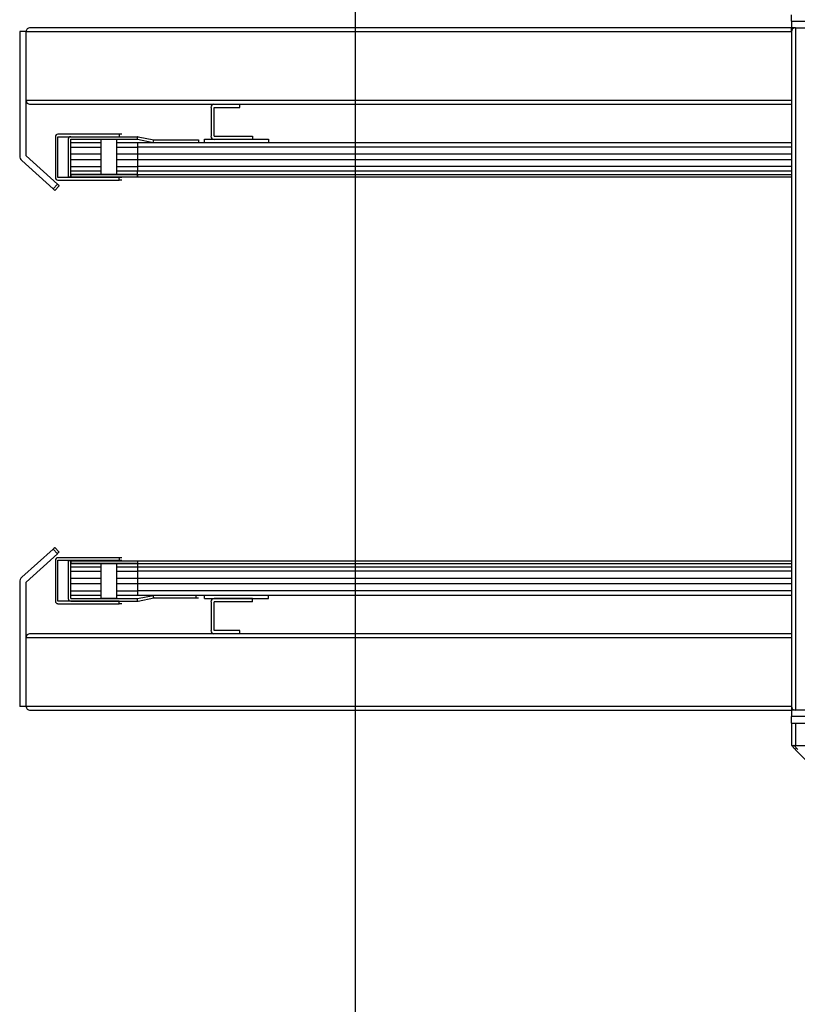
# Model space of a CAD drawing. Extents: x 34560 to 100229, y -303284 to -152113.
# Tile 4 of 74: x 84970 to 86189, y -300467 to -298923. Entities that reach past the tile are written whole.
import ezdxf

# ---------------------------------------------------------------- set-up
doc = ezdxf.new("R2010")
doc.units = 0
doc.header["$LTSCALE"] = 100
doc.linetypes.add('ATPI1189A__GEG-_-FOE_-A-$0$SLD_SOLID', pattern=[0])
for name, color, linetype in [('A_AGEG-_-____-A-$0$A3-BEMA-SS-100', 8, 'CONTINUOUS'), ('ATPI1189A__GEG-_-FOE_-A-$0$71', 7, 'CONTINUOUS'), ('BITO_BUILDING', 8, 'CONTINUOUS')]:
    doc.layers.add(name, color=color, linetype=linetype)

# ---------------------------------------------------------------- blocks, each defined once
blk = doc.blocks.new('EG-A-008 GR')
at = {"layer": 'A_AGEG-_-____-A-$0$A3-BEMA-SS-100'}
blk.add_line((652.69, 3258.94), (652.69, -63.75), dxfattribs=at)
at = {"layer": 'ATPI1189A__GEG-_-FOE_-A-$0$71', "color": 56, "linetype": 'ATPI1189A__GEG-_-FOE_-A-$0$SLD_SOLID'}
for p, q in [((721.07, 340.69), (721.07, 341.69)), ((721.07, 339.69), (601.71, 339.69)), ((721.07, 340.69), (721.07, 339.69)), ((721.07, 340.69), (733.07, 340.69)), ((721.71, 339.69), (721.07, 339.69)), ((721.07, 339.05), (721.07, 339.69)), ((721.71, 339.69), (732.43, 339.69)), ((721.71, 339.69), (721.71, 232.69)), ((600.07, 339.09), (600.07, 319.59)), ((601.07, 339.09), (600.07, 339.09)), ((601.07, 339.05), (601.07, 339.09)), ((601.07, 328.33), (601.07, 339.05)), ((721.07, 339.05), (601.07, 339.05)), ((721.07, 339.05), (721.07, 233.33)), ((601.07, 319.59), (601.07, 328.33)), ((601.07, 328.33), (721.07, 328.33)), ((601.71, 327.69), (721.07, 327.69)), ((634.57, 327.2), (634.57, 327.69)), ((630.07, 327.19), (630.07, 322.69)), ((630.57, 327.2), (634.57, 327.2)), ((630.57, 322.69), (630.57, 327.19)), ((615.67, 322.99), (606.07, 322.99)), ((615.67, 322.99), (615.67, 322.59)), ((616.07, 322.99), (615.67, 322.99)), ((630.57, 322.69), (636.57, 322.69)), ((636.57, 322.69), (636.57, 322.19)), ((605.67, 322.59), (605.67, 316.19)), ((606.07, 322.59), (615.67, 322.59)), ((606.07, 316.19), (606.07, 322.59)), ((607.67, 322.19), (607.67, 316.29)), ((608.07, 322.59), (618.57, 322.59)), ((608.07, 316.29), (608.07, 322.19)), ((608.07, 322.19), (618.57, 322.19)), ((608.07, 321.69), (612.82, 321.69)), ((612.82, 322.14), (612.82, 316.74)), ((615.32, 322.14), (612.82, 322.14)), ((615.32, 316.74), (615.32, 322.14)), ((615.32, 321.69), (618.57, 321.69)), ((618.57, 322.19), (618.57, 322.59)), ((618.57, 322.19), (621.02, 321.69)), ((618.57, 322.19), (618.57, 322.19)), ((618.57, 321.69), (618.57, 320.97)), ((618.57, 321.69), (721.07, 321.69)), ((618.65, 322.58), (621.1, 322.09)), ((621.02, 321.69), (621.1, 322.09)), ((621.02, 321.69), (621.03, 321.69)), ((621.1, 322.09), (628.1, 322.09)), ((628.1, 322.09), (628.1, 321.69)), ((629.07, 322.19), (639.07, 322.19)), ((629.07, 321.69), (629.07, 322.19)), ((630.57, 322.19), (636.57, 322.19)), ((639.07, 322.19), (639.07, 321.69)), ((605.98, 315.18), (601.07, 319.59)), ((601.07, 319.59), (601.07, 319.59)), ((608.07, 320.97), (612.82, 320.97)), ((612.82, 319.84), (608.07, 319.84)), ((615.32, 320.97), (618.57, 320.97)), ((618.57, 319.84), (615.32, 319.84)), ((721.07, 320.97), (618.57, 320.97)), ((618.57, 320.97), (618.57, 319.84)), ((721.07, 319.84), (618.57, 319.84)), ((618.57, 319.84), (618.57, 319.04)), ((600.4, 318.85), (605.31, 314.43)), ((608.07, 319.04), (612.82, 319.04)), ((615.32, 319.04), (618.57, 319.04)), ((618.57, 319.04), (721.07, 319.04)), ((618.57, 319.04), (618.57, 317.91)), ((608.07, 317.91), (612.82, 317.91)), ((612.82, 317.19), (608.07, 317.19)), ((608.07, 316.69), (618.52, 316.69)), ((608.07, 316.69), (608.07, 316.29)), ((618.57, 316.69), (608.07, 316.69)), ((612.82, 316.74), (615.32, 316.74)), ((615.32, 317.91), (618.57, 317.91)), ((618.57, 317.19), (615.32, 317.19)), ((618.57, 316.69), (618.52, 316.69)), ((618.52, 316.69), (618.52, 316.29)), ((721.07, 317.91), (618.57, 317.91)), ((618.57, 317.91), (618.57, 317.19)), ((618.57, 316.69), (618.57, 317.19)), ((721.07, 317.19), (618.57, 317.19)), ((618.57, 316.29), (618.57, 316.69)), ((618.57, 316.69), (721.07, 316.69)), ((605.31, 314.43), (605.98, 315.18)), ((605.6, 314.17), (606.27, 314.91)), ((615.67, 316.19), (606.07, 316.19)), ((606.07, 315.79), (615.67, 315.79)), ((607.67, 316.29), (608.07, 316.29)), ((608.07, 316.29), (618.52, 316.29)), ((615.67, 315.79), (615.67, 316.19)), ((616.07, 316.19), (615.67, 316.19)), ((616.07, 315.79), (615.67, 315.79)), ((618.52, 316.29), (618.57, 316.29)), ((618.57, 316.29), (721.07, 316.29)), ((605.31, 257.95), (600.4, 253.54)), ((605.98, 257.21), (605.31, 257.95)), ((606.27, 257.48), (605.6, 258.22)), ((601.07, 252.79), (605.98, 257.21)), ((615.67, 256.6), (606.07, 256.6)), ((615.67, 256.6), (615.67, 256.2)), ((616.07, 256.6), (615.67, 256.6)), ((605.67, 256.2), (605.67, 249.8)), ((606.07, 256.2), (615.67, 256.2)), ((606.07, 249.8), (606.07, 256.2)), ((607.67, 256.09), (607.67, 250.2)), ((608.07, 256.09), (607.67, 256.09)), ((608.07, 256.09), (618.52, 256.09)), ((608.07, 256.09), (608.07, 255.69)), ((608.07, 250.2), (608.07, 256.09)), ((608.07, 255.69), (618.52, 255.69)), ((618.57, 255.69), (608.07, 255.69)), ((608.07, 255.19), (612.82, 255.19)), ((612.82, 255.64), (612.82, 250.24)), ((615.32, 255.64), (612.82, 255.64)), ((615.32, 250.24), (615.32, 255.64)), ((615.32, 255.19), (618.57, 255.19)), ((615.67, 256.2), (616.07, 256.2)), ((618.57, 256.09), (618.52, 256.09)), ((618.52, 256.09), (618.52, 255.69)), ((618.52, 255.69), (618.57, 255.69)), ((618.57, 256.09), (721.07, 256.09)), ((618.57, 256.09), (618.57, 255.69)), ((618.57, 255.69), (618.57, 255.19)), ((618.57, 255.69), (721.07, 255.69)), ((618.57, 255.19), (618.57, 254.47)), ((618.57, 255.19), (721.07, 255.19)), ((608.07, 254.47), (612.82, 254.47)), ((612.82, 253.34), (608.07, 253.34)), ((615.32, 254.47), (618.57, 254.47)), ((618.57, 253.34), (615.32, 253.34)), ((721.07, 254.47), (618.57, 254.47)), ((618.57, 254.47), (618.57, 253.34)), ((721.07, 253.34), (618.57, 253.34)), ((618.57, 253.34), (618.57, 252.54)), ((600.07, 252.79), (600.07, 233.29)), ((601.07, 244.05), (601.07, 252.79)), ((601.07, 252.79), (601.07, 252.79)), ((608.07, 252.54), (612.82, 252.54)), ((615.32, 252.54), (618.57, 252.54)), ((618.57, 252.54), (721.07, 252.54)), ((618.57, 252.54), (618.57, 251.41)), ((608.07, 251.41), (612.82, 251.41)), ((612.82, 250.69), (608.07, 250.69)), ((608.07, 250.19), (618.57, 250.19)), ((612.82, 250.24), (615.32, 250.24)), ((615.32, 251.41), (618.57, 251.41)), ((618.57, 250.69), (615.32, 250.69)), ((721.07, 251.41), (618.57, 251.41)), ((618.57, 251.41), (618.57, 250.69)), ((721.07, 250.69), (618.57, 250.69)), ((618.57, 250.19), (621.02, 250.69)), ((618.57, 249.79), (618.57, 250.19)), ((618.57, 250.19), (618.57, 250.19)), ((618.65, 249.8), (621.1, 250.3)), ((621.03, 250.69), (621.02, 250.69)), ((621.1, 250.3), (621.02, 250.69)), ((621.1, 250.3), (627.7, 250.3)), ((627.7, 250.69), (627.7, 250.3)), ((627.7, 250.3), (628.1, 250.3)), ((629.07, 250.19), (629.07, 250.69)), ((629.07, 250.19), (639.07, 250.19)), ((636.57, 250.19), (630.57, 250.19)), ((636.57, 249.69), (636.57, 250.19)), ((639.07, 250.19), (639.07, 250.69)), ((615.67, 249.79), (606.07, 249.79)), ((606.07, 249.39), (615.67, 249.39)), ((608.07, 249.79), (618.57, 249.79)), ((615.67, 249.39), (615.67, 249.79)), ((616.07, 249.39), (615.67, 249.39)), ((630.07, 249.69), (630.07, 245.19)), ((636.57, 249.69), (630.57, 249.69)), ((630.57, 245.19), (630.57, 249.69)), ((601.07, 233.33), (601.07, 244.05)), ((721.07, 244.05), (601.07, 244.05)), ((721.07, 244.69), (601.71, 244.69)), ((634.57, 245.19), (630.57, 245.19)), ((634.57, 244.69), (634.57, 245.19)), ((601.07, 233.29), (600.07, 233.29)), ((601.07, 233.29), (601.07, 233.33)), ((601.07, 233.33), (721.07, 233.33)), ((721.07, 233.33), (721.07, 232.69)), ((601.71, 232.69), (721.07, 232.69)), ((721.07, 232.69), (721.07, 231.69)), ((721.71, 232.69), (721.07, 232.69)), ((721.07, 230.69), (721.07, 231.69)), ((733.07, 231.69), (721.07, 231.69)), ((732.43, 232.69), (721.71, 232.69)), ((721.07, 230.69), (733.07, 230.69)), ((721.07, 230.69), (721.07, 227.19)), ((721.71, 230.69), (721.71, 227.19)), ((721.07, 227.19), (721.71, 227.19)), ((721.26, 226.98), (721.47, 227.19)), ((721.71, 227.19), (732.43, 227.19)), ((721.9, 226.77), (721.68, 226.56)), ((721.68, 226.56), (726.81, 221.43))]:
    blk.add_line(p, q, dxfattribs=at)
for points in [[(630.57, 327.19), (630.57, 327.19), (630.57, 327.19), (630.57, 327.19), (630.57, 327.19), (630.57, 327.2), (630.57, 327.2), (630.57, 327.2)], [(630.57, 322.69), (630.57, 322.69), (630.57, 322.69), (630.57, 322.69), (630.57, 322.69), (630.57, 322.69), (630.57, 322.69), (630.57, 322.69)], [(606.07, 322.59), (606.07, 322.59), (606.07, 322.59), (606.07, 322.59), (606.07, 322.59), (606.07, 322.59), (606.07, 322.59), (606.07, 322.59), (606.07, 322.59), (606.07, 322.59)], [(608.07, 322.19), (608.07, 322.19), (608.07, 322.19), (608.07, 322.19), (608.07, 322.19), (608.07, 322.19)], [(606.27, 314.91), (606.27, 314.91), (606.27, 314.91), (606.25, 314.93), (606.25, 314.93), (606.22, 314.95), (606.22, 314.95), (606.19, 314.99), (606.19, 314.99), (606.14, 315.03), (606.14, 315.03), (606.09, 315.07), (606.09, 315.07), (606.03, 315.12), (606.03, 315.12), (605.98, 315.18)], [(606.07, 316.19), (606.07, 316.19), (606.07, 316.19), (606.07, 316.19), (606.07, 316.19), (606.07, 316.19)], [(605.6, 314.17), (605.6, 314.17), (605.6, 314.17), (605.58, 314.19), (605.58, 314.19), (605.55, 314.21), (605.55, 314.21), (605.52, 314.24), (605.52, 314.24), (605.47, 314.29), (605.47, 314.29), (605.42, 314.33), (605.42, 314.33), (605.36, 314.38), (605.36, 314.38), (605.31, 314.43)], [(605.31, 257.95), (605.36, 258.01), (605.36, 258.01), (605.42, 258.06), (605.42, 258.06), (605.47, 258.1), (605.47, 258.1), (605.52, 258.14), (605.52, 258.14), (605.55, 258.18), (605.55, 258.18), (605.58, 258.2), (605.58, 258.2), (605.6, 258.22), (605.6, 258.22), (605.6, 258.22)], [(606.07, 256.2), (606.07, 256.2), (606.07, 256.2), (606.07, 256.2), (606.07, 256.2), (606.07, 256.2), (606.07, 256.2), (606.07, 256.2)], [(608.07, 250.2), (608.07, 250.19), (608.07, 250.19), (608.07, 250.19), (608.07, 250.19), (608.07, 250.19)], [(606.07, 249.8), (606.07, 249.79), (606.07, 249.79), (606.07, 249.79), (606.07, 249.79), (606.07, 249.79), (606.07, 249.79), (606.07, 249.79), (606.07, 249.79), (606.07, 249.79)], [(630.57, 249.69), (630.57, 249.69), (630.57, 249.69), (630.57, 249.69), (630.57, 249.69), (630.57, 249.69), (630.57, 249.69), (630.57, 249.69)], [(630.57, 245.19), (630.57, 245.19), (630.57, 245.19), (630.57, 245.19), (630.57, 245.19), (630.57, 245.19)], [(721.68, 226.56), (721.6, 226.64), (721.6, 226.64), (721.52, 226.72), (721.52, 226.72), (721.45, 226.79), (721.45, 226.79), (721.38, 226.86), (721.38, 226.86), (721.33, 226.91), (721.33, 226.91), (721.29, 226.95), (721.29, 226.95), (721.27, 226.97), (721.27, 226.97), (721.26, 226.98)], [(722.11, 226.55), (722, 226.66), (722, 226.66), (721.89, 226.77), (721.89, 226.77), (721.79, 226.87), (721.79, 226.87), (721.7, 226.97), (721.7, 226.97), (721.62, 227.04), (721.62, 227.04), (721.56, 227.11), (721.56, 227.11), (721.51, 227.15), (721.51, 227.15), (721.48, 227.18), (721.48, 227.18), (721.47, 227.19)]]:
    blk.add_lwpolyline(points, dxfattribs=at)
for centre, radius, start, end in [((601.71, 339.05), 0.639, 89.956, 180.1124), ((721.71, 339.05), 0.64, 90.0236, 179.9764), ((601.71, 328.33), 0.639, 179.8876, 270.044), ((630.57, 327.19), 0.502, 94.4504, 179.906), ((606.07, 322.59), 0.401, 89.977, 180.023), ((630.57, 322.69), 0.502, 180.095, 269.905), ((608.07, 322.19), 0.401, 89.977, 179.9685), ((618.57, 322.21), 0.382, 78.2439, 90.3349), ((601.07, 319.59), 0.999, 179.9345, 228.0558), ((606.07, 316.19), 0.401, 180.0315, 270.023), ((606.07, 256.19), 0.401, 89.977, 179.9685), ((635.7, 224.48), 44.22, 131.7279, 132.2466), ((601.07, 252.79), 0.999, 131.9442, 180.0655), ((608.07, 250.2), 0.401, 180.0315, 270.023), ((630.57, 249.69), 0.502, 90.095, 179.905), ((606.07, 249.8), 0.401, 180.0315, 270.023), ((618.57, 250.18), 0.382, 269.6651, 281.7561), ((601.71, 244.05), 0.639, 89.9935, 180.0407), ((601.71, 244.05), 0.639, 89.9756, 180.0586), ((630.57, 245.19), 0.502, 180.094, 265.5496), ((601.71, 233.33), 0.639, 179.8876, 270.044), ((601.71, 233.33), 0.639, 179.9252, 270.0065), ((721.71, 233.33), 0.641, 180.0404, 269.9596), ((721.71, 233.33), 0.64, 180.0236, 269.9764)]:
    blk.add_arc(centre, radius, start, end, dxfattribs=at)

msp = doc.modelspace()

# ---------------------------------------------------------------- block references
at = {"layer": 'BITO_BUILDING', "color": 6, "xscale": 10, "yscale": 10, "zscale": 10}
msp.add_blockref('EG-A-008 GR', (78969.319, -302332.766), dxfattribs=at)

doc.saveas('drawing.dxf')
